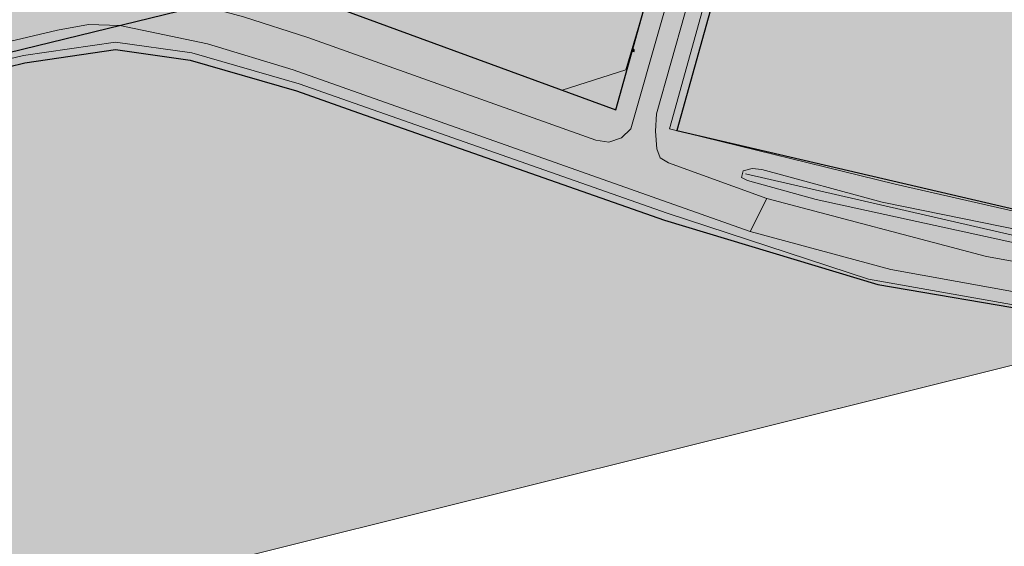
# Model space of a CAD drawing. Header units: metres. Extents: x 190798 to 192239, y 307689 to 310000.
# Tile 55 of 107: x 191399 to 191464, y 309486 to 309521. Entities that reach past the tile are written whole.
import ezdxf
from ezdxf.lldxf.tags import DXFTag

# ---------------------------------------------------------------- set-up
doc = ezdxf.new("R2010")
doc.units = ezdxf.units.M
doc.layers.add('B-WE-KL-BUISLEIDING GEVAARLIJKE INHOUD-G', color=20, linetype='Continuous', lineweight=30)
doc.layers.add('PH-BEST-KANTVERHARDING', color=253, linetype='Continuous', lineweight=9)
doc.layers.add('B-WE-OG-INFO_EIS VOORZORGSMAATREGEL_ENEXIS NETBEHEER BV-GV', color=7, linetype='Continuous', lineweight=18, true_color=0xfa194b)
doc.layers.add('B-WE-OG-INFO_EIS VOORZORGSMAATREGEL_ENEXIS NETBEHEER BV-V', color=7, linetype='Continuous', lineweight=18, true_color=0xfa194b, transparency=0.8)
doc.layers.add('PH-BEST-KADASTRALE-GRENS', color=150, linetype='KG-KADASTRAAL-SO')
doc.layers.add('PH-BEST-KL-LAAGSPANNING-ENEXIS', color=12, linetype='1-200 LAAGSPANNING')
doc.styles.add('ROMANS', font='romans.shx')
doc.styles.get("Standard").update_dxf_attribs({"font": 'arial.ttf'})
doc.linetypes.add('1-200 LAAGSPANNING', pattern='A,1.5,-0.6,["LS",ROMANS,S=0.24,R=0,X=-0.45,Y=-0.12],-0.05', length=2.15)
tags = doc.linetypes.add('KG-KADASTRAAL-SO', pattern='A,5.5,-2,["K",Standard,S=1.8,R=0,X=0,Y=-0.9],-2,5.5,-2,[5,NLCS.SHX,S=0.75,R=0,X=0,Y=0],-2', length=19).pattern_tags.tags
tags[6] = DXFTag(74, 10)

# ---------------------------------------------------------------- blocks, each defined once
blk = doc.blocks.new('SIE-MEUBILAIR_PAAL_LICHTMAST-SO')
for points in [[(-0.62, 0), (-1, 0)], [(-0.71, 0.71), (-0.44, 0.44)], [(0, 1), (0, 0.62)], [(0.44, 0.44), (0.71, 0.71)], [(1, 0), (0.62, 0)], [(-0.71, -0.71), (-0.44, -0.44)], [(0, -0.62), (0, -1)], [(0.44, -0.44), (0.71, -0.71)]]:
    blk.add_lwpolyline(points)
blk.add_circle((0, 0), 0.5)

msp = doc.modelspace()

# ---------------------------------------------------------------- hatches: boundary and pattern name
at = {"layer": 'B-WE-OG-INFO_EIS VOORZORGSMAATREGEL_ENEXIS NETBEHEER BV-V'}
msp.add_hatch(color=256, dxfattribs=at).paths.add_polyline_path([(191175.538, 309414.261), (191145.024, 309434.561), (191100.049, 309525.636), (191104.155, 309527.635), (191115.358, 309526.7), (191129.667, 309520.958), (191140.014, 309512.607), (191160.996, 309484.121), (191286.375, 309526.029), (191474.941, 309572.474), (191529.243, 309514.435), (191304.975, 309458.542)])

# ---------------------------------------------------------------- linework, layer by layer
at = {"layer": 'B-WE-KL-BUISLEIDING GEVAARLIJKE INHOUD-G', "ltscale": 0.2}
msp.add_lwpolyline([(191295.383, 309492.208), (191371.635, 309512.516), (191382.894, 309515.515), (191383.7, 309515.711), (191396.91, 309518.92), (191410.19, 309522.17), (191411.849, 309522.625), (191413.843, 309523.106), (191423.42, 309525.413), (191436.341, 309528.526), (191449.671, 309531.738), (191462.39, 309534.802), (191471.046, 309536.888), (191476.227, 309538.006), (191489.229, 309540.81), (191499.624, 309543.052), (191501.991, 309543.562)], dxfattribs=at)
at = {"layer": 'B-WE-OG-INFO_EIS VOORZORGSMAATREGEL_ENEXIS NETBEHEER BV-GV', "flags": 128}
msp.add_lwpolyline([(191175.538, 309414.261), (191145.024, 309434.561), (191100.049, 309525.636), (191104.155, 309527.635), (191115.358, 309526.7), (191129.667, 309520.958), (191140.014, 309512.607), (191160.996, 309484.121), (191286.375, 309526.029), (191474.941, 309572.474), (191529.243, 309514.435), (191304.975, 309458.542)], close=True, dxfattribs=at)
at = {"layer": 'PH-BEST-KADASTRALE-GRENS', "ltscale": 0.2, "flags": 128}
for points in [[(191386.073, 309527.908), (191387.415, 309526.787), (191395.274, 309523.13), (191403.024, 309525.191), (191405.087, 309526.811), (191419.247, 309522.343), (191438.315, 309515.342), (191451.4, 309562.195)], [(191455.925, 309562.51), (191442.386, 309513.971), (191493.982, 309501.963), (191506.33, 309500)], [(191386.58, 309516.999), (191392.031, 309516.834), (191397.185, 309518.045), (191397.907, 309518.215), (191399.004, 309518.473), (191405.036, 309519.359), (191410.008, 309518.647), (191417.077, 309516.606), (191421.194, 309515.161), (191441.571, 309508.012), (191455.761, 309503.731), (191477.637, 309500)]]:
    msp.add_lwpolyline(points, dxfattribs=at)
at = {"layer": 'PH-BEST-KANTVERHARDING', "color": 8}
for p, q in [((191401.166, 309520.649), (191394.103, 309519.009)), ((191436.99, 309513.326), (191417.837, 309520.173)), ((191447.268, 309507.261), (191416.857, 309518.017)), ((191441.821, 309511.823), (191448.378, 309509.461)), ((191448.378, 309509.461), (191447.268, 309507.261))]:
    msp.add_line(p, q, dxfattribs=at)
for points in [[(191454.235, 309562.271), (191453.031, 309557.992), (191448.658, 309542.08), (191441.024, 309515.091)], [(191451.307, 309560.265), (191446.121, 309542.052), (191438.987, 309518.024), (191434.749, 309516.652), (191419.247, 309522.343), (191405.087, 309526.811), (191403.024, 309525.191), (191395.274, 309523.13), (191387.415, 309526.787), (191385.515, 309528.374), (191381.692, 309526.732)], [(191452.309, 309560.561), (191451.78, 309557.892), (191447.306, 309542.099), (191439.323, 309514.094)], [(191441.899, 309514.084), (191446.136, 309529.357), (191454.251, 309558.368)], [(191409.187, 309522.739), (191413.54, 309521.551), (191417.837, 309520.173)], [(191441.736, 309508.484), (191417.24, 309517.079), (191410.111, 309519.137), (191405.034, 309519.864), (191398.91, 309518.965), (191391.981, 309517.336), (191386.688, 309517.496), (191382.464, 309519.071), (191378.051, 309521.141)], [(191405.309, 309520.958), (191403.221, 309521.02), (191401.166, 309520.649)], [(191416.857, 309518.017), (191411.147, 309519.737), (191405.309, 309520.958)], [(191441.024, 309515.091), (191440.961, 309513.923), (191441.046, 309512.756)], [(191439.323, 309514.094), (191438.692, 309513.485), (191437.859, 309513.211), (191436.99, 309513.326)], [(191441.899, 309514.084), (191456.91, 309510.41), (191493.979, 309501.96), (191516.199, 309498.431), (191538.581, 309496.4), (191569.69, 309493.14), (191586.78, 309491.409), (191600.741, 309491.57), (191608.979, 309491.4), (191627.54, 309492.26), (191642.889, 309493.09), (191648.81, 309493.83)], [(191441.046, 309512.756), (191441.284, 309512.165), (191441.821, 309511.823)], [(191451.664, 309509.393), (191447.085, 309510.639), (191446.684, 309510.853), (191446.803, 309511.301), (191447.395, 309511.441), (191448.032, 309511.391), (191456.059, 309509.212), (191485.055, 309503.318), (191508.881, 309498.813), (191527.099, 309496.769), (191548.557, 309494.74), (191573.919, 309491.663), (191593.384, 309489.831), (191609.376, 309489.543), (191628.431, 309490.257), (191640.26, 309491.204)], [(191640.429, 309490.329), (191629.886, 309489.679), (191608.984, 309488.902), (191596.713, 309489.175), (191589.428, 309489.65), (191545.016, 309494.593), (191518.574, 309497.406), (191508.365, 309498.647), (191505.414, 309499.125), (191483.064, 309503.334), (191465.202, 309506.9), (191446.962, 309511.083)], [(191642.505, 309489.201), (191633.369, 309488.44), (191614.731, 309487.84), (191601.291, 309487.88), (191592.219, 309488.36), (191575.11, 309489.99), (191541.621, 309493.6), (191514.83, 309496.58), (191502.19, 309498.491), (191462.991, 309505.6), (191448.378, 309509.461)], [(191641.322, 309489.623), (191625.142, 309488.947), (191608.057, 309488.309), (191589.688, 309488.965), (191578.444, 309490.348), (191561.408, 309492.196), (191540.293, 309494.523), (191505.194, 309498.732), (191474.189, 309504.468), (191451.664, 309509.393)], [(191578.95, 309486.78), (191554.75, 309489.351), (191529.49, 309491.83), (191515.64, 309493.64), (191493.82, 309497.24), (191455.141, 309504.09), (191441.736, 309508.484)], [(191447.268, 309507.261), (191456.631, 309504.731), (191493.299, 309498.1), (191514.319, 309494.41), (191523.439, 309493.26), (191547.66, 309491.06), (191578.899, 309487.65), (191595.3, 309485.891), (191609.63, 309485.64), (191630.939, 309486.721), (191641.593, 309486.563)]]:
    msp.add_lwpolyline(points, dxfattribs=at)

# ---------------------------------------------------------------- block references
at = {"layer": 'PH-BEST-KL-LAAGSPANNING-ENEXIS', "xscale": 0.1, "yscale": 0.1, "zscale": 0.1}
msp.add_blockref('SIE-MEUBILAIR_PAAL_LICHTMAST-SO', (191439.464, 309519.309), dxfattribs=at)

doc.saveas('drawing.dxf')
